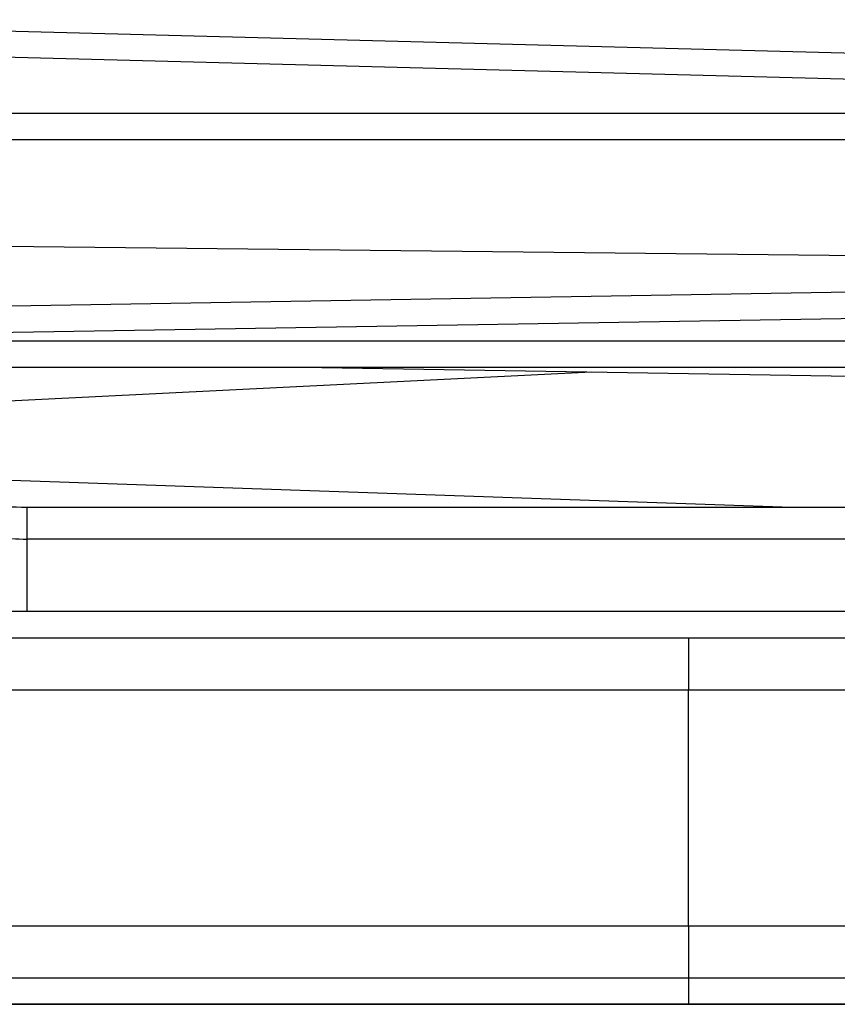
# Model space of a CAD drawing. Header units: millimetres. Extents: x -7950 to -6950, y 4408 to 5408.
# Tile 60 of 111: x -7187 to -7156, y 4856 to 4893. Entities that reach past the tile are written whole.
import ezdxf

# ---------------------------------------------------------------- set-up
doc = ezdxf.new("R2010")
doc.units = ezdxf.units.MM
doc.layers.add('SHOW Mini_Barndoor 002', color=7, linetype='Continuous', true_color=0x000000)

msp = doc.modelspace()

# ---------------------------------------------------------------- linework, layer by layer
at = {"layer": 'SHOW Mini_Barndoor 002', "color": 18, "lineweight": -3, "true_color": 0x000000}
for points in [[(-7059.594, 4889.492), (-7204.195, 4893.279)], [(-7059.62, 4888.493), (-7204.222, 4892.279)], [(-7118.527, 4889.694), (-7263.179, 4889.694)], [(-7118.527, 4888.694), (-7263.179, 4888.694)], [(-7199.341, 4884.759), (-7111.643, 4883.803)], [(-7111.643, 4883.592), (-7198.826, 4882.146)], [(-7198.826, 4881.146), (-7111.643, 4882.593)], [(-7198.127, 4881.009), (-7124.767, 4881.009)], [(-7198.127, 4880.009), (-7124.767, 4880.009)], [(-7176.224, 4880.009), (-7124.069, 4879.146)], [(-7198.201, 4878.181), (-7165.149, 4879.826)], [(-7157.859, 4874.657), (-7191.384, 4875.814)], [(-7189.534, 4875.092), (-7189.473, 4875.069), (-7189.409, 4875.046), (-7189.273, 4875), (-7189.126, 4874.956), (-7188.969, 4874.914), (-7188.803, 4874.874), (-7188.629, 4874.836), (-7188.448, 4874.801), (-7188.261, 4874.77), (-7188.079, 4874.744), (-7187.893, 4874.721), (-7187.704, 4874.702), (-7187.512, 4874.686), (-7187.318, 4874.673), (-7187.122, 4874.664), (-7186.924, 4874.658), (-7186.726, 4874.657)], [(-7186.726, 4874.657), (-7186.726, 4874.656), (-7186.726, 4874.656), (-7186.726, 4874.656), (-7186.726, 4874.655), (-7186.726, 4874.652), (-7186.726, 4874.637), (-7186.726, 4874.575), (-7186.726, 4874.324), (-7186.726, 4873.438)], [(-7186.726, 4874.657), (-7136.168, 4874.657)], [(-7188.847, 4873.781), (-7188.743, 4873.742), (-7188.633, 4873.705), (-7188.518, 4873.67), (-7188.397, 4873.637), (-7188.272, 4873.606), (-7188.143, 4873.577), (-7188.01, 4873.551), (-7187.874, 4873.527), (-7187.735, 4873.506), (-7187.593, 4873.488), (-7187.45, 4873.473), (-7187.306, 4873.46), (-7187.16, 4873.45), (-7187.015, 4873.443), (-7186.87, 4873.439), (-7186.726, 4873.438)], [(-7186.726, 4873.438), (-7186.726, 4870.667)], [(-7136.168, 4873.438), (-7186.726, 4873.438)], [(-7134.947, 4870.667), (-7187.947, 4870.667)], [(-7187.947, 4869.667), (-7134.947, 4869.667)], [(-7161.447, 4869.667), (-7161.447, 4869.666), (-7161.447, 4869.666), (-7161.447, 4869.666), (-7161.447, 4869.665), (-7161.447, 4869.658), (-7161.447, 4869.633), (-7161.447, 4869.526), (-7161.447, 4869.081), (-7161.447, 4867.667)], [(-7161.447, 4867.667), (-7216.177, 4867.667), (-7233.413, 4867.667), (-7237.555, 4867.667), (-7238.534, 4867.667), (-7238.77, 4867.667), (-7238.828, 4867.667), (-7238.842, 4867.667), (-7238.846, 4867.667), (-7238.847, 4867.667)], [(-7161.447, 4858.667), (-7161.447, 4867.667)], [(-7084.047, 4867.667), (-7084.048, 4867.667), (-7084.052, 4867.667), (-7084.066, 4867.667), (-7084.124, 4867.667), (-7084.36, 4867.667), (-7085.339, 4867.667), (-7089.481, 4867.667), (-7106.717, 4867.667), (-7161.447, 4867.667)], [(-7238.847, 4858.667), (-7238.846, 4858.667), (-7238.842, 4858.667), (-7238.828, 4858.667), (-7238.77, 4858.667), (-7238.534, 4858.667), (-7237.555, 4858.667), (-7233.413, 4858.667), (-7216.177, 4858.667), (-7161.447, 4858.667)], [(-7161.447, 4858.667), (-7161.447, 4857.252), (-7161.447, 4856.807), (-7161.447, 4856.7), (-7161.447, 4856.675), (-7161.447, 4856.668), (-7161.447, 4856.667), (-7161.447, 4856.667), (-7161.447, 4856.667), (-7161.447, 4856.667)], [(-7161.447, 4858.667), (-7106.717, 4858.667), (-7089.481, 4858.667), (-7085.339, 4858.667), (-7084.36, 4858.667), (-7084.124, 4858.667), (-7084.066, 4858.667), (-7084.052, 4858.667), (-7084.048, 4858.667), (-7084.047, 4858.667)], [(-7161.447, 4856.667), (-7220.208, 4856.667), (-7238.712, 4856.667), (-7243.16, 4856.667), (-7244.211, 4856.667), (-7244.464, 4856.667), (-7244.527, 4856.667), (-7244.542, 4856.667), (-7244.546, 4856.667), (-7244.547, 4856.667)], [(-7161.447, 4856.667), (-7161.447, 4855.667)], [(-7078.347, 4856.667), (-7078.348, 4856.667), (-7078.352, 4856.667), (-7078.367, 4856.667), (-7078.43, 4856.667), (-7078.683, 4856.667), (-7079.734, 4856.667), (-7084.182, 4856.667), (-7102.686, 4856.667), (-7161.447, 4856.667)], [(-7161.447, 4855.667), (-7220.208, 4855.667), (-7238.712, 4855.667), (-7243.16, 4855.667), (-7244.211, 4855.667), (-7244.464, 4855.667), (-7244.527, 4855.667), (-7244.542, 4855.667), (-7244.546, 4855.667), (-7244.547, 4855.667)], [(-7078.347, 4855.667), (-7078.348, 4855.667), (-7078.352, 4855.667), (-7078.367, 4855.667), (-7078.43, 4855.667), (-7078.683, 4855.667), (-7079.734, 4855.667), (-7084.182, 4855.667), (-7102.686, 4855.667), (-7161.447, 4855.667)]]:
    msp.add_lwpolyline(points, dxfattribs=at)
for points in [[(-7161.447, 4855.667), (-7239.846, 4855.667), (-7239.847, 4855.667), (-7239.846, 4855.667)], [(-7161.447, 4855.667), (-7083.048, 4855.667), (-7083.047, 4855.667), (-7083.048, 4855.667)]]:
    msp.add_lwpolyline(points, close=True, dxfattribs=at)

doc.saveas('drawing.dxf')
